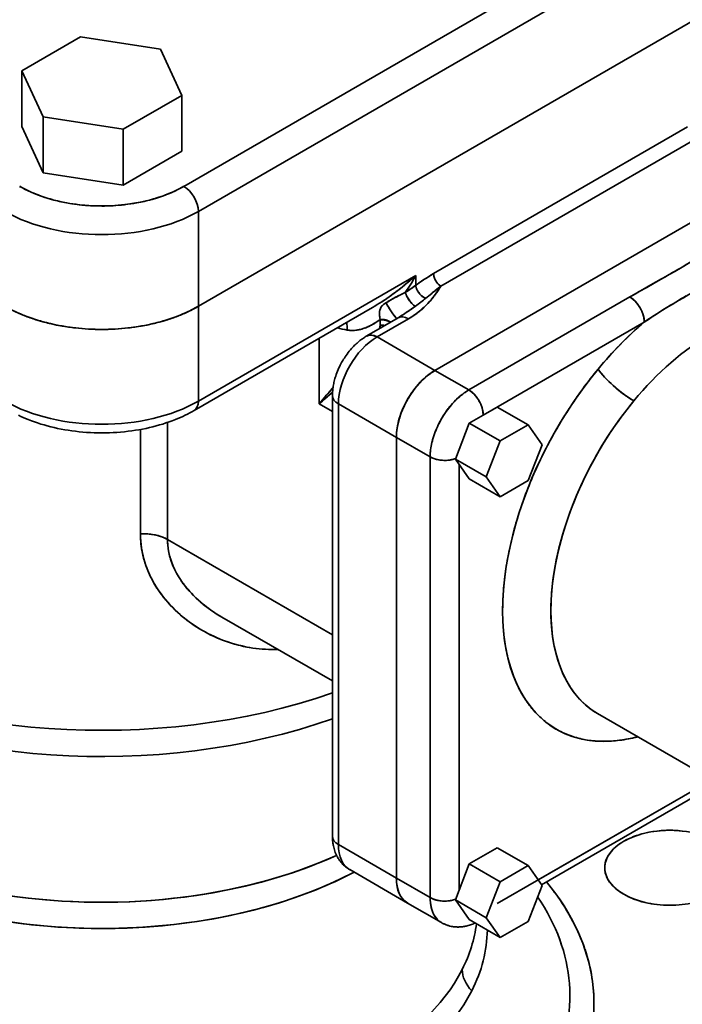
# Model space of a CAD drawing. Header units: inches. Extents: x 4039 to 5286, y 462 to 1855.
# Tile 22 of 26: x 5088 to 5185, y 1564 to 1708. Entities that reach past the tile are written whole.
import ezdxf

# ---------------------------------------------------------------- set-up
doc = ezdxf.new("R2010")
doc.units = ezdxf.units.IN
doc.header["$MEASUREMENT"] = 0

msp = doc.modelspace()

# ---------------------------------------------------------------- linework, layer by layer
at = {"color": 7, "lineweight": 35}
for p, q in [((5112.33, 1683.46), (5218.4, 1744.7)), ((5112.33, 1683.46), (5218.4, 1744.7)), ((5114.46, 1679.79), (5220.52, 1741.03)), ((5220.52, 1741.03), (5114.46, 1679.79)), ((5114.46, 1665.91), (5220.52, 1727.15)), ((5220.52, 1727.15), (5114.46, 1665.91)), ((5220.52, 1727.15), (5114.46, 1665.91)), ((5114.46, 1665.91), (5220.52, 1727.15)), ((5148.9, 1670.69), (5186.08, 1692.16)), ((5148.9, 1670.69), (5186.08, 1692.16)), ((5208.5, 1690.81), (5149.1, 1656.52)), ((5149.1, 1656.52), (5208.5, 1690.81)), ((5208.5, 1690.81), (5149.1, 1656.52)), ((5208.5, 1690.81), (5149.1, 1656.52)), ((5187.14, 1690.32), (5149.96, 1668.85)), ((5187.14, 1690.32), (5149.96, 1668.85)), ((5114.46, 1652.03), (5146.28, 1670.4)), ((5146.28, 1670.4), (5114.46, 1652.03)), ((5154.05, 1653.66), (5177.63, 1667.27)), ((5154.05, 1653.66), (5177.63, 1667.27)), ((5139.96, 1665.74), (5113.83, 1650.66)), ((5179.75, 1663.6), (5156.17, 1649.99)), ((5156.17, 1649.99), (5179.75, 1663.6)), ((5134.08, 1652.85), (5134.08, 1588.34)), ((5134.96, 1587.12), (5134.96, 1651.62)), ((5134.96, 1587.12), (5134.96, 1651.62)), ((5143.45, 1646.72), (5143.45, 1582.22)), ((5143.45, 1646.72), (5143.45, 1582.22)), ((5143.45, 1646.72), (5143.45, 1582.22)), ((5143.45, 1646.72), (5143.45, 1582.22)), ((5148.4, 1643.86), (5148.4, 1579.36)), ((5148.4, 1579.36), (5148.4, 1643.86)), ((5152.64, 1642.77), (5152.64, 1580.45)), ((5152.64, 1642.77), (5152.64, 1580.45)), ((5134.08, 1617.84), (5109.94, 1631.77)), ((5134.08, 1617.84), (5109.94, 1631.77)), ((5213.53, 1610.43), (5158.22, 1578.5)), ((5172.91, 1606.3), (5233.57, 1571.28)), ((5164.21, 1581.96), (5189.64, 1596.64)), ((5190.52, 1596.13), (5164.72, 1581.24))]:
    msp.add_line(p, q, dxfattribs=at)
at = {"color": 7, "lineweight": 35, "ltscale": 0.247485}
for p, q in [((5097.18, 1705.33), (5088.6, 1700.38)), ((5088.6, 1700.38), (5097.18, 1705.33)), ((5103.45, 1691.81), (5112.02, 1696.76)), ((5112.02, 1696.76), (5103.45, 1691.81))]:
    msp.add_line(p, q, dxfattribs=at)
at = {"color": 7, "lineweight": 35, "ltscale": 0.296265}
for p, q in [((5108.89, 1703.52), (5097.18, 1705.33)), ((5097.18, 1705.33), (5108.89, 1703.52)), ((5091.74, 1693.62), (5103.45, 1691.81)), ((5103.45, 1691.81), (5091.74, 1693.62)), ((5091.74, 1685.45), (5103.45, 1683.64)), ((5091.74, 1685.45), (5103.45, 1683.64))]:
    msp.add_line(p, q, dxfattribs=at)
at = {"color": 7, "lineweight": 35, "ltscale": 0.186353}
for p, q in [((5112.02, 1696.76), (5108.89, 1703.52)), ((5108.89, 1703.52), (5112.02, 1696.76)), ((5088.6, 1692.22), (5091.74, 1685.45)), ((5088.6, 1692.22), (5091.74, 1685.45))]:
    msp.add_line(p, q, dxfattribs=at)
at = {"color": 7, "lineweight": 35, "ltscale": 0.186355}
for p, q in [((5088.6, 1700.38), (5091.74, 1693.62)), ((5091.74, 1693.62), (5088.6, 1700.38))]:
    msp.add_line(p, q, dxfattribs=at)
at = {"color": 7, "lineweight": 35, "ltscale": 0.204126}
for p, q in [((5088.6, 1692.22), (5088.6, 1700.38)), ((5088.6, 1700.38), (5088.6, 1692.22))]:
    msp.add_line(p, q, dxfattribs=at)
at = {"color": 7, "lineweight": 35, "ltscale": 0.204123}
for p, q in [((5112.02, 1688.59), (5112.02, 1696.76)), ((5112.02, 1696.76), (5112.02, 1688.59))]:
    msp.add_line(p, q, dxfattribs=at)
at = {"color": 7, "lineweight": 35, "ltscale": 0.204124}
for p, q in [((5091.74, 1685.45), (5091.74, 1693.62)), ((5091.74, 1693.62), (5091.74, 1685.45)), ((5103.45, 1683.64), (5103.45, 1691.81)), ((5103.45, 1691.81), (5103.45, 1683.64))]:
    msp.add_line(p, q, dxfattribs=at)
at = {"color": 7, "lineweight": 35, "ltscale": 0.247486}
msp.add_line((5103.45, 1683.64), (5112.02, 1688.59), dxfattribs=at)
msp.add_line((5103.45, 1683.64), (5112.02, 1688.59), dxfattribs=at)
at = {"color": 7, "lineweight": 35, "ltscale": 0.347011}
for p, q in [((5114.46, 1679.79), (5114.46, 1665.91)), ((5114.46, 1665.91), (5114.46, 1679.79)), ((5114.46, 1665.91), (5114.46, 1652.03)), ((5114.46, 1652.03), (5114.46, 1665.91))]:
    msp.add_line(p, q, dxfattribs=at)
at = {"color": 7, "lineweight": 35, "ltscale": 0.043808}
msp.add_line((5185.31, 1671.66), (5186.82, 1672.55), dxfattribs=at)
at = {"color": 7, "lineweight": 35, "ltscale": 0.035477}
for p, q in [((5146.28, 1668.98), (5146.28, 1670.4)), ((5146.28, 1670.4), (5146.28, 1668.98))]:
    msp.add_line(p, q, dxfattribs=at)
at = {"color": 7, "lineweight": 35, "ltscale": 0.0445}
msp.add_line((5179.18, 1668.16), (5180.73, 1669.04), dxfattribs=at)
at = {"color": 7, "lineweight": 35, "ltscale": 0.044218}
msp.add_line((5180.73, 1669.04), (5182.27, 1669.91), dxfattribs=at)
at = {"color": 7, "lineweight": 35, "ltscale": 0.010742}
msp.add_line((5142.3, 1666.64), (5142.67, 1666.86), dxfattribs=at)
at = {"color": 7, "lineweight": 35, "ltscale": 0.010806}
msp.add_line((5144.2, 1664.52), (5143.84, 1664.28), dxfattribs=at)
at = {"color": 7, "lineweight": 35, "ltscale": 0.011335}
msp.add_line((5144.31, 1664.59), (5143.93, 1664.35), dxfattribs=at)
at = {"color": 7, "lineweight": 35, "ltscale": 0.132846}
for p, q in [((5139.12, 1661.57), (5143.72, 1664.22)), ((5145.22, 1664.08), (5140.62, 1661.42)), ((5145.22, 1664.08), (5140.62, 1661.42))]:
    msp.add_line(p, q, dxfattribs=at)
at = {"color": 7, "lineweight": 35, "ltscale": 0.001854}
for p, q in [((5141.06, 1663.98), (5141.06, 1663.91)), ((5141.06, 1663.91), (5141.06, 1663.98))]:
    msp.add_line(p, q, dxfattribs=at)
at = {"color": 7, "lineweight": 35, "ltscale": 0.01953}
msp.add_line((5141.06, 1663.13), (5141.06, 1663.91), dxfattribs=at)
msp.add_line((5141.06, 1663.13), (5141.06, 1663.91), dxfattribs=at)
at = {"color": 7, "lineweight": 35, "ltscale": 0.003023}
msp.add_line((5143.93, 1664.35), (5143.83, 1664.28), dxfattribs=at)
at = {"color": 7, "lineweight": 35, "ltscale": 0.239995}
for p, q in [((5132.13, 1651.62), (5132.13, 1661.22)), ((5132.13, 1661.22), (5132.13, 1651.62))]:
    msp.add_line(p, q, dxfattribs=at)
at = {"color": 7, "lineweight": 35, "ltscale": 0.24495}
msp.add_line((5140.62, 1661.42), (5149.1, 1656.52), dxfattribs=at)
msp.add_line((5140.62, 1661.42), (5149.1, 1656.52), dxfattribs=at)
at = {"color": 7, "lineweight": 35, "ltscale": 0.142887}
for p, q in [((5154.05, 1653.66), (5149.1, 1656.52)), ((5149.1, 1656.52), (5154.05, 1653.66))]:
    msp.add_line(p, q, dxfattribs=at)
at = {"color": 7, "lineweight": 35, "ltscale": 0.011251}
msp.add_line((5134.1, 1653.32), (5133.75, 1653.03), dxfattribs=at)
at = {"color": 7, "lineweight": 35, "ltscale": 0.056283}
msp.add_line((5132.13, 1651.62), (5134.08, 1650.5), dxfattribs=at)
msp.add_line((5132.13, 1651.62), (5134.08, 1650.5), dxfattribs=at)
at = {"color": 7, "lineweight": 35, "ltscale": 0.244951}
for p, q in [((5134.96, 1651.62), (5143.45, 1646.72)), ((5134.96, 1651.62), (5143.45, 1646.72)), ((5143.45, 1582.22), (5134.96, 1587.12)), ((5143.45, 1582.22), (5134.96, 1587.12)), ((5136.62, 1583.46), (5145.1, 1578.56))]:
    msp.add_line(p, q, dxfattribs=at)
at = {"color": 7, "lineweight": 35, "ltscale": 0.117849}
for p, q in [((5158.22, 1651.17), (5154.13, 1648.81)), ((5158.22, 1651.17), (5154.13, 1648.81)), ((5158.22, 1586.66), (5154.13, 1584.31)), ((5158.22, 1586.66), (5154.13, 1584.31))]:
    msp.add_line(p, q, dxfattribs=at)
at = {"color": 7, "lineweight": 35, "ltscale": 0.13064}
for p, q in [((5158.22, 1651.17), (5162.74, 1648.55)), ((5162.74, 1648.55), (5158.22, 1651.17)), ((5156.62, 1640.94), (5152.09, 1643.55)), ((5152.09, 1643.55), (5156.62, 1640.94)), ((5158.22, 1586.66), (5162.74, 1584.05)), ((5162.74, 1584.05), (5158.22, 1586.66)), ((5156.62, 1576.43), (5152.09, 1579.05)), ((5152.09, 1579.05), (5156.62, 1576.43))]:
    msp.add_line(p, q, dxfattribs=at)
at = {"color": 7, "lineweight": 35, "ltscale": 0.428426}
for p, q in [((5109.94, 1631.77), (5109.94, 1648.91)), ((5109.94, 1648.91), (5109.94, 1631.77))]:
    msp.add_line(p, q, dxfattribs=at)
at = {"color": 7, "lineweight": 35, "ltscale": 0.141079}
for p, q in [((5154.13, 1648.81), (5152.09, 1643.55)), ((5154.13, 1648.81), (5152.09, 1643.55)), ((5154.13, 1584.31), (5152.09, 1579.05)), ((5154.13, 1584.31), (5152.09, 1579.05))]:
    msp.add_line(p, q, dxfattribs=at)
at = {"color": 7, "lineweight": 35, "ltscale": 0.130637}
for p, q in [((5154.13, 1648.81), (5158.66, 1646.2)), ((5158.66, 1646.2), (5154.13, 1648.81)), ((5154.13, 1640.64), (5158.66, 1638.03)), ((5158.66, 1638.03), (5154.13, 1640.64)), ((5154.13, 1584.31), (5158.66, 1581.69)), ((5158.66, 1581.69), (5154.13, 1584.31)), ((5154.13, 1576.14), (5158.66, 1573.53)), ((5158.66, 1573.53), (5154.13, 1576.14))]:
    msp.add_line(p, q, dxfattribs=at)
at = {"color": 7, "lineweight": 35, "ltscale": 0.381923}
msp.add_line((5105.97, 1632.61), (5105.97, 1647.88), dxfattribs=at)
msp.add_line((5105.97, 1632.61), (5105.97, 1647.88), dxfattribs=at)
at = {"color": 7, "lineweight": 35, "ltscale": 0.117852}
for p, q in [((5162.74, 1648.55), (5158.66, 1646.2)), ((5158.66, 1646.2), (5162.74, 1648.55)), ((5158.66, 1638.03), (5162.74, 1640.39)), ((5162.74, 1640.39), (5158.66, 1638.03)), ((5162.74, 1584.05), (5158.66, 1581.69)), ((5158.66, 1581.69), (5162.74, 1584.05)), ((5158.66, 1573.53), (5162.74, 1575.89)), ((5162.74, 1575.89), (5158.66, 1573.53))]:
    msp.add_line(p, q, dxfattribs=at)
at = {"color": 7, "lineweight": 35, "ltscale": 0.088741}
for p, q in [((5164.78, 1645.65), (5162.74, 1648.55)), ((5162.74, 1648.55), (5164.78, 1645.65)), ((5164.78, 1581.15), (5162.74, 1584.05)), ((5162.74, 1584.05), (5164.78, 1581.15))]:
    msp.add_line(p, q, dxfattribs=at)
at = {"color": 7, "lineweight": 35, "ltscale": 0.142886}
for p, q in [((5148.4, 1643.86), (5143.45, 1646.72)), ((5143.45, 1646.72), (5148.4, 1643.86)), ((5148.4, 1579.36), (5143.45, 1582.22)), ((5143.45, 1582.22), (5148.4, 1579.36)), ((5145.1, 1578.56), (5150.05, 1575.7))]:
    msp.add_line(p, q, dxfattribs=at)
at = {"color": 7, "lineweight": 35, "ltscale": 0.141078}
for p, q in [((5158.66, 1646.2), (5156.62, 1640.94)), ((5156.62, 1640.94), (5158.66, 1646.2)), ((5162.74, 1640.39), (5164.78, 1645.65)), ((5164.78, 1645.65), (5162.74, 1640.39)), ((5158.66, 1581.69), (5156.62, 1576.43)), ((5156.62, 1576.43), (5158.66, 1581.69)), ((5162.74, 1575.89), (5164.78, 1581.15)), ((5164.78, 1581.15), (5162.74, 1575.89))]:
    msp.add_line(p, q, dxfattribs=at)
at = {"color": 7, "lineweight": 35, "ltscale": 0.08874}
for p, q in [((5152.09, 1643.55), (5154.13, 1640.64)), ((5152.09, 1643.55), (5154.13, 1640.64)), ((5152.09, 1579.05), (5154.13, 1576.14)), ((5152.09, 1579.05), (5154.13, 1576.14))]:
    msp.add_line(p, q, dxfattribs=at)
at = {"color": 7, "lineweight": 35, "ltscale": 0.088738}
for p, q in [((5156.62, 1640.94), (5158.66, 1638.03)), ((5158.66, 1638.03), (5156.62, 1640.94)), ((5156.62, 1576.43), (5158.66, 1573.53)), ((5158.66, 1573.53), (5156.62, 1576.43))]:
    msp.add_line(p, q, dxfattribs=at)
at = {"color": 7, "lineweight": 35, "ltscale": 0.000353}
msp.add_line((5117.89, 1620.42), (5117.87, 1620.43), dxfattribs=at)
at = {"color": 7, "lineweight": 35, "ltscale": 0.467539}
msp.add_line((5134.08, 1611.07), (5117.89, 1620.42), dxfattribs=at)
at = {"color": 7, "lineweight": 35}
for points in [[(5189.88, 1674.34), (5189.06, 1673.87), (5188.51, 1673.55), (5187.43, 1672.91), (5186, 1672.07), (5185.28, 1671.65), (5184.2, 1671.02), (5183.39, 1670.55), (5182.57, 1670.08), (5181.2, 1669.3), (5180.11, 1668.68), (5179, 1668.06), (5178.45, 1667.75), (5177.63, 1667.27)], [(5146.28, 1670.4), (5145.85, 1670.03), (5145.42, 1669.66), (5144.99, 1669.29), (5144.55, 1668.94), (5144.11, 1668.58), (5143.66, 1668.23), (5143.43, 1668.06), (5143.2, 1667.88), (5142.97, 1667.72), (5142.74, 1667.55), (5142.4, 1667.3), (5142.04, 1667.06), (5141.69, 1666.82), (5141.33, 1666.58), (5140.99, 1666.36), (5140.65, 1666.15), (5140.31, 1665.94), (5139.96, 1665.74)], [(5139.96, 1665.74), (5140.3, 1665.94), (5140.64, 1666.15), (5140.98, 1666.36), (5141.31, 1666.57), (5141.53, 1666.71), (5141.75, 1666.86), (5142.18, 1667.15), (5142.61, 1667.45), (5143.03, 1667.76), (5143.45, 1668.08), (5143.87, 1668.39), (5144.28, 1668.72), (5144.69, 1669.05), (5145.1, 1669.38), (5145.49, 1669.72), (5145.89, 1670.06), (5146.28, 1670.4)], [(5146.28, 1668.98), (5146.53, 1669.16), (5146.79, 1669.34), (5147.14, 1669.58), (5147.49, 1669.81), (5147.84, 1670.04), (5148.19, 1670.26), (5148.54, 1670.48), (5148.9, 1670.69)], [(5148.9, 1670.69), (5148.9, 1670.59), (5148.91, 1670.48), (5148.93, 1670.38), (5148.95, 1670.27), (5148.98, 1670.17), (5149, 1670.1), (5149.03, 1670.04), (5149.05, 1669.97), (5149.08, 1669.9), (5149.14, 1669.78), (5149.21, 1669.65), (5149.24, 1669.59), (5149.28, 1669.53), (5149.32, 1669.47), (5149.36, 1669.41), (5149.42, 1669.33), (5149.48, 1669.26), (5149.54, 1669.19), (5149.62, 1669.11), (5149.7, 1669.04), (5149.79, 1668.97), (5149.87, 1668.91), (5149.96, 1668.85)], [(5179.75, 1663.6), (5180.35, 1664), (5180.96, 1664.4), (5181.57, 1664.8), (5182.18, 1665.18), (5182.73, 1665.52), (5183.27, 1665.86), (5183.82, 1666.19), (5184.23, 1666.44), (5184.64, 1666.69), (5185.47, 1667.17), (5186.29, 1667.65), (5186.7, 1667.88), (5187.11, 1668.11), (5187.73, 1668.46), (5188.35, 1668.8), (5188.96, 1669.13), (5189.58, 1669.46), (5190.18, 1669.77), (5190.79, 1670.07), (5191.39, 1670.38), (5192, 1670.67)], [(5146.28, 1668.98), (5146.03, 1668.81), (5145.79, 1668.63), (5145.45, 1668.4), (5145.22, 1668.25), (5144.75, 1667.94)], [(5144.75, 1667.94), (5145.2, 1668.24), (5145.43, 1668.39), (5145.77, 1668.62), (5146.02, 1668.8), (5146.28, 1668.98)], [(5145.22, 1664.08), (5145.47, 1664.23), (5145.72, 1664.38), (5145.96, 1664.54), (5146.19, 1664.7), (5146.42, 1664.86), (5146.64, 1665.03), (5146.84, 1665.19), (5147.03, 1665.34), (5147.21, 1665.5), (5147.39, 1665.66), (5147.51, 1665.77), (5147.62, 1665.88), (5147.84, 1666.1), (5148.06, 1666.32), (5148.27, 1666.55), (5148.47, 1666.77), (5148.66, 1667), (5148.84, 1667.23), (5148.99, 1667.43), (5149.14, 1667.62), (5149.28, 1667.81), (5149.38, 1667.96), (5149.48, 1668.11), (5149.68, 1668.4), (5149.82, 1668.63), (5149.96, 1668.85)], [(5147.77, 1667.09), (5147.73, 1667.1), (5147.68, 1667.12), (5147.64, 1667.13), (5147.59, 1667.15), (5147.5, 1667.2), (5147.41, 1667.25), (5147.32, 1667.31), (5147.24, 1667.36), (5147.17, 1667.42), (5147.1, 1667.48), (5147.05, 1667.53), (5147, 1667.58), (5146.9, 1667.68), (5146.82, 1667.79), (5146.73, 1667.9), (5146.65, 1668.02), (5146.58, 1668.13), (5146.51, 1668.26), (5146.45, 1668.38), (5146.4, 1668.5), (5146.37, 1668.57), (5146.35, 1668.63), (5146.33, 1668.69), (5146.32, 1668.75), (5146.3, 1668.81), (5146.29, 1668.87), (5146.28, 1668.92), (5146.28, 1668.98)], [(5147.77, 1667.09), (5147.7, 1667.11), (5147.62, 1667.14), (5147.55, 1667.17), (5147.48, 1667.21), (5147.43, 1667.24), (5147.38, 1667.27), (5147.29, 1667.33), (5147.19, 1667.4), (5147.09, 1667.49), (5146.99, 1667.59), (5146.9, 1667.69), (5146.81, 1667.79), (5146.73, 1667.91), (5146.65, 1668.02), (5146.58, 1668.14), (5146.51, 1668.26), (5146.45, 1668.38), (5146.4, 1668.51), (5146.35, 1668.63), (5146.34, 1668.69), (5146.32, 1668.75), (5146.3, 1668.82), (5146.29, 1668.9), (5146.28, 1668.98)], [(5149.96, 1668.85), (5149.56, 1668.54), (5149.14, 1668.21), (5148.7, 1667.85), (5148.4, 1667.61), (5147.77, 1667.09)], [(5149.96, 1668.85), (5149.57, 1668.55), (5149.18, 1668.24), (5148.71, 1667.86), (5148.4, 1667.61), (5147.77, 1667.09)], [(5141.93, 1666.42), (5142.1, 1666.53), (5142.28, 1666.63), (5142.64, 1666.84), (5142.99, 1667.04), (5143.35, 1667.23), (5143.71, 1667.42), (5144.07, 1667.61), (5144.42, 1667.78), (5144.75, 1667.94)], [(5144.75, 1667.94), (5144.79, 1667.84), (5144.82, 1667.73), (5144.87, 1667.63), (5144.9, 1667.55), (5144.94, 1667.47), (5145.02, 1667.31), (5145.11, 1667.15), (5145.2, 1666.99), (5145.3, 1666.84), (5145.41, 1666.69), (5145.46, 1666.61), (5145.52, 1666.54), (5145.58, 1666.47), (5145.64, 1666.4), (5145.72, 1666.31), (5145.8, 1666.23), (5145.88, 1666.16), (5145.96, 1666.09), (5146.04, 1666.03), (5146.08, 1666.01), (5146.12, 1665.98), (5146.15, 1665.97), (5146.18, 1665.95), (5146.21, 1665.94), (5146.24, 1665.93)], [(5144.75, 1667.94), (5144.78, 1667.87), (5144.8, 1667.79), (5144.83, 1667.72), (5144.86, 1667.64), (5144.89, 1667.57), (5144.93, 1667.49), (5145, 1667.33), (5145.09, 1667.18), (5145.18, 1667.02), (5145.28, 1666.87), (5145.38, 1666.73), (5145.48, 1666.59), (5145.59, 1666.45), (5145.65, 1666.39), (5145.71, 1666.33), (5145.76, 1666.27), (5145.82, 1666.21), (5145.89, 1666.14), (5145.97, 1666.08), (5146.04, 1666.03), (5146.11, 1665.99), (5146.15, 1665.97), (5146.18, 1665.95), (5146.21, 1665.94), (5146.24, 1665.93)], [(5141.93, 1666.42), (5141.81, 1666.34), (5141.69, 1666.26), (5141.58, 1666.17), (5141.52, 1666.13), (5141.47, 1666.08), (5141.4, 1666.02), (5141.34, 1665.96), (5141.28, 1665.89), (5141.23, 1665.82), (5141.18, 1665.74), (5141.14, 1665.67), (5141.1, 1665.58), (5141.06, 1665.5), (5141.04, 1665.41), (5141.01, 1665.31), (5141, 1665.26), (5140.99, 1665.2), (5140.99, 1665.13), (5140.98, 1665.06), (5140.97, 1664.93), (5140.98, 1664.78), (5140.98, 1664.62), (5141, 1664.47), (5141.01, 1664.35), (5141.03, 1664.23), (5141.06, 1663.98)], [(5141.37, 1665.99), (5141.45, 1666.07), (5141.53, 1666.14), (5141.62, 1666.21), (5141.69, 1666.26), (5141.76, 1666.31), (5141.84, 1666.37), (5141.93, 1666.42)], [(5143.51, 1664.1), (5143.48, 1664.12), (5143.46, 1664.15), (5143.42, 1664.18), (5143.37, 1664.25), (5143.3, 1664.34), (5143.22, 1664.45), (5143.12, 1664.57), (5142.93, 1664.83), (5142.74, 1665.11), (5142.55, 1665.4), (5142.36, 1665.69), (5142.19, 1665.96), (5142.11, 1666.09), (5142.04, 1666.21), (5141.98, 1666.32), (5141.93, 1666.42)], [(5143.51, 1664.1), (5143.48, 1664.12), (5143.43, 1664.18), (5143.37, 1664.25), (5143.3, 1664.33), (5143.22, 1664.44), (5143.13, 1664.56), (5142.94, 1664.82), (5142.75, 1665.09), (5142.56, 1665.38), (5142.38, 1665.66), (5142.2, 1665.94), (5142.12, 1666.08), (5142.04, 1666.22), (5141.98, 1666.32), (5141.93, 1666.42)], [(5146.24, 1665.93), (5145.59, 1665.47), (5145.23, 1665.22), (5144.95, 1665.03), (5144.67, 1664.84), (5144.25, 1664.56), (5143.83, 1664.28)], [(5177.63, 1667.27), (5177.74, 1667.21), (5177.85, 1667.13), (5177.95, 1667.06), (5178.06, 1666.98), (5178.12, 1666.92), (5178.19, 1666.86), (5178.26, 1666.8), (5178.32, 1666.74), (5178.45, 1666.6), (5178.58, 1666.47), (5178.7, 1666.32), (5178.81, 1666.18), (5178.92, 1666.02), (5179.02, 1665.87), (5179.12, 1665.71), (5179.21, 1665.54), (5179.3, 1665.37), (5179.38, 1665.2), (5179.45, 1665.02), (5179.52, 1664.84), (5179.58, 1664.66), (5179.6, 1664.57), (5179.63, 1664.48), (5179.66, 1664.37), (5179.68, 1664.25), (5179.7, 1664.13), (5179.72, 1663.99), (5179.74, 1663.86), (5179.75, 1663.73), (5179.75, 1663.6)], [(5140.97, 1664.8), (5140.97, 1664.95), (5140.98, 1665.02), (5140.98, 1665.09), (5140.99, 1665.19), (5141.01, 1665.28), (5141.03, 1665.37), (5141.05, 1665.45)], [(5136.25, 1662.43), (5136.34, 1662.42), (5136.43, 1662.41), (5136.52, 1662.4), (5136.61, 1662.39), (5136.79, 1662.38), (5136.97, 1662.37), (5137.15, 1662.37), (5137.33, 1662.38), (5137.49, 1662.4), (5137.65, 1662.42), (5137.81, 1662.45), (5137.96, 1662.48), (5138.07, 1662.5), (5138.17, 1662.52), (5138.37, 1662.58), (5138.57, 1662.64), (5138.77, 1662.7), (5138.96, 1662.78), (5139.15, 1662.85), (5139.34, 1662.94), (5139.45, 1662.99), (5139.56, 1663.04), (5139.68, 1663.1), (5139.79, 1663.17), (5140.02, 1663.29), (5140.24, 1663.42), (5140.45, 1663.56), (5140.66, 1663.69), (5140.86, 1663.84), (5141.06, 1663.98)], [(5142.59, 1663.57), (5142.55, 1663.6), (5142.52, 1663.63), (5142.44, 1663.69), (5142.35, 1663.74), (5142.26, 1663.79), (5142.16, 1663.83), (5142.08, 1663.86), (5141.99, 1663.89), (5141.9, 1663.91), (5141.83, 1663.93), (5141.77, 1663.94), (5141.7, 1663.96), (5141.63, 1663.97), (5141.49, 1663.98), (5141.35, 1663.99), (5141.2, 1663.99), (5141.06, 1663.98)], [(5141.06, 1663.98), (5141.2, 1663.99), (5141.33, 1663.99), (5141.47, 1663.98), (5141.6, 1663.97), (5141.73, 1663.95), (5141.87, 1663.92), (5141.99, 1663.89), (5142.06, 1663.87), (5142.12, 1663.85), (5142.18, 1663.82), (5142.23, 1663.8), (5142.33, 1663.75), (5142.43, 1663.69), (5142.47, 1663.67), (5142.51, 1663.64), (5142.55, 1663.6), (5142.59, 1663.57)], [(5141.06, 1663.91), (5141.19, 1663.92), (5141.32, 1663.93), (5141.46, 1663.92), (5141.59, 1663.91), (5141.72, 1663.9), (5141.85, 1663.87), (5141.97, 1663.85), (5142.03, 1663.83), (5142.1, 1663.81), (5142.15, 1663.79), (5142.21, 1663.77), (5142.31, 1663.72), (5142.4, 1663.67), (5142.45, 1663.64), (5142.49, 1663.62), (5142.53, 1663.59), (5142.57, 1663.56)], [(5134.08, 1652.85), (5134.08, 1652.94), (5134.09, 1653.1), (5134.09, 1653.26), (5134.1, 1653.42), (5134.12, 1653.58), (5134.13, 1653.74), (5134.15, 1653.91), (5134.18, 1654.07), (5134.2, 1654.24), (5134.23, 1654.41), (5134.27, 1654.59), (5134.31, 1654.77), (5134.35, 1654.95), (5134.4, 1655.13), (5134.45, 1655.32), (5134.5, 1655.5), (5134.56, 1655.68), (5134.64, 1655.93), (5134.73, 1656.18), (5134.83, 1656.42), (5134.93, 1656.67), (5135.04, 1656.9), (5135.15, 1657.13), (5135.24, 1657.31), (5135.33, 1657.48), (5135.42, 1657.66), (5135.52, 1657.83), (5135.62, 1658), (5135.73, 1658.17), (5135.83, 1658.34), (5135.94, 1658.5), (5136.09, 1658.71), (5136.23, 1658.92), (5136.39, 1659.13), (5136.56, 1659.34), (5136.73, 1659.54), (5136.9, 1659.74), (5137.03, 1659.88), (5137.16, 1660.02), (5137.29, 1660.15), (5137.43, 1660.28), (5137.56, 1660.41), (5137.7, 1660.53), (5137.84, 1660.65), (5137.97, 1660.77), (5138.1, 1660.88), (5138.24, 1660.98), (5138.37, 1661.08), (5138.5, 1661.17), (5138.63, 1661.26), (5138.77, 1661.35), (5138.9, 1661.44), (5139.04, 1661.52), (5139.12, 1661.57)], [(5149.1, 1656.52), (5148.96, 1656.43), (5148.81, 1656.34), (5148.66, 1656.24), (5148.55, 1656.17), (5148.44, 1656.09), (5148.23, 1655.94), (5148.01, 1655.77), (5147.8, 1655.6), (5147.6, 1655.41), (5147.39, 1655.23), (5147.19, 1655.03), (5147, 1654.83), (5146.8, 1654.63), (5146.7, 1654.51), (5146.6, 1654.39), (5146.39, 1654.15), (5146.19, 1653.91), (5146, 1653.66), (5145.82, 1653.4), (5145.63, 1653.14), (5145.46, 1652.88), (5145.29, 1652.61), (5145.13, 1652.34), (5144.97, 1652.05), (5144.81, 1651.77), (5144.67, 1651.48), (5144.53, 1651.19), (5144.4, 1650.9), (5144.28, 1650.6), (5144.16, 1650.3), (5144.1, 1650.15), (5144.05, 1650), (5144, 1649.85), (5143.95, 1649.7), (5143.87, 1649.43), (5143.79, 1649.16), (5143.72, 1648.88), (5143.66, 1648.61), (5143.6, 1648.33), (5143.56, 1648.06), (5143.52, 1647.79), (5143.5, 1647.65), (5143.49, 1647.52), (5143.47, 1647.32), (5143.46, 1647.12), (5143.45, 1646.92), (5143.45, 1646.72)], [(5172.99, 1656.71), (5173.1, 1656.55), (5173.22, 1656.38), (5173.36, 1656.21), (5173.51, 1656.02), (5173.67, 1655.84), (5173.77, 1655.72), (5173.88, 1655.6), (5174.1, 1655.35), (5174.34, 1655.11), (5174.59, 1654.86), (5174.73, 1654.73), (5174.88, 1654.59), (5175.03, 1654.45), (5175.18, 1654.32), (5175.49, 1654.05), (5175.8, 1653.78), (5176.11, 1653.53), (5176.43, 1653.28), (5176.75, 1653.04), (5177.07, 1652.81), (5177.37, 1652.61), (5177.66, 1652.41), (5177.95, 1652.23), (5178.09, 1652.15), (5178.22, 1652.07)], [(5148.4, 1643.86), (5148.4, 1644.03), (5148.4, 1644.21), (5148.41, 1644.38), (5148.42, 1644.51), (5148.43, 1644.64), (5148.46, 1644.9), (5148.5, 1645.17), (5148.54, 1645.43), (5148.6, 1645.69), (5148.65, 1645.96), (5148.72, 1646.22), (5148.76, 1646.37), (5148.8, 1646.52), (5148.84, 1646.67), (5148.89, 1646.82), (5148.99, 1647.11), (5149.09, 1647.41), (5149.21, 1647.7), (5149.33, 1647.99), (5149.46, 1648.28), (5149.59, 1648.57), (5149.74, 1648.87), (5149.89, 1649.15), (5150.05, 1649.44), (5150.22, 1649.72), (5150.39, 1650), (5150.57, 1650.27), (5150.76, 1650.54), (5150.95, 1650.8), (5151.05, 1650.93), (5151.15, 1651.06), (5151.25, 1651.18), (5151.35, 1651.31), (5151.51, 1651.49), (5151.67, 1651.68), (5151.83, 1651.85), (5152, 1652.03), (5152.18, 1652.21), (5152.37, 1652.4), (5152.57, 1652.57), (5152.76, 1652.75), (5152.96, 1652.91), (5153.17, 1653.07), (5153.28, 1653.15), (5153.39, 1653.23), (5153.5, 1653.31), (5153.6, 1653.38), (5153.75, 1653.48), (5153.9, 1653.57), (5154.05, 1653.66)], [(5148.4, 1643.86), (5148.4, 1644.04), (5148.4, 1644.21), (5148.41, 1644.38), (5148.42, 1644.52), (5148.44, 1644.65), (5148.46, 1644.92), (5148.5, 1645.18), (5148.55, 1645.45), (5148.6, 1645.72), (5148.66, 1645.99), (5148.73, 1646.26), (5148.8, 1646.53), (5148.89, 1646.8), (5148.93, 1646.95), (5148.98, 1647.1), (5149.09, 1647.4), (5149.2, 1647.69), (5149.32, 1647.98), (5149.45, 1648.27), (5149.59, 1648.56), (5149.73, 1648.84), (5149.88, 1649.12), (5150.03, 1649.4), (5150.2, 1649.68), (5150.37, 1649.95), (5150.54, 1650.22), (5150.72, 1650.49), (5150.91, 1650.75), (5151.11, 1651), (5151.31, 1651.25), (5151.41, 1651.38), (5151.51, 1651.5), (5151.62, 1651.62), (5151.72, 1651.74), (5151.92, 1651.95), (5152.12, 1652.15), (5152.32, 1652.35), (5152.53, 1652.54), (5152.74, 1652.72), (5152.95, 1652.9), (5153.16, 1653.07), (5153.27, 1653.15), (5153.38, 1653.23), (5153.55, 1653.34), (5153.72, 1653.46), (5153.88, 1653.56), (5154.05, 1653.66)], [(5154.05, 1653.66), (5154.16, 1653.6), (5154.27, 1653.52), (5154.38, 1653.45), (5154.48, 1653.37), (5154.55, 1653.31), (5154.62, 1653.25), (5154.68, 1653.19), (5154.75, 1653.13), (5154.88, 1652.99), (5155, 1652.86), (5155.12, 1652.71), (5155.23, 1652.57), (5155.34, 1652.41), (5155.45, 1652.25), (5155.54, 1652.09), (5155.64, 1651.93), (5155.73, 1651.76), (5155.81, 1651.58), (5155.88, 1651.41), (5155.95, 1651.23), (5156, 1651.05), (5156.03, 1650.96), (5156.05, 1650.87), (5156.08, 1650.75), (5156.11, 1650.63), (5156.13, 1650.51), (5156.15, 1650.38), (5156.16, 1650.25), (5156.17, 1650.12), (5156.17, 1649.99)], [(5088.1, 1649.96), (5088.45, 1649.8), (5088.8, 1649.64), (5089.16, 1649.49), (5089.53, 1649.33), (5089.77, 1649.24), (5090.01, 1649.15), (5090.46, 1648.99), (5090.92, 1648.83), (5091.38, 1648.68), (5091.86, 1648.54), (5092.34, 1648.4), (5092.83, 1648.28), (5093.33, 1648.16), (5093.84, 1648.04), (5094.35, 1647.94), (5094.88, 1647.84), (5095.4, 1647.76), (5095.93, 1647.68), (5096.47, 1647.61), (5097.01, 1647.55), (5097.56, 1647.5), (5098.1, 1647.45), (5098.65, 1647.42), (5099.21, 1647.4), (5099.76, 1647.38), (5100.31, 1647.38), (5100.87, 1647.38), (5101.42, 1647.4), (5101.97, 1647.42), (5102.52, 1647.45), (5103.07, 1647.5), (5103.62, 1647.55), (5104.16, 1647.61), (5104.69, 1647.68), (5105.23, 1647.76), (5105.75, 1647.84), (5106.27, 1647.94), (5106.79, 1648.04), (5107.29, 1648.16), (5107.79, 1648.28), (5108.29, 1648.4), (5108.77, 1648.54), (5109.24, 1648.68), (5109.71, 1648.83), (5110.17, 1648.99), (5110.62, 1649.15), (5110.85, 1649.24), (5111.09, 1649.33), (5111.46, 1649.49), (5111.82, 1649.64), (5112.18, 1649.8), (5112.53, 1649.96), (5112.87, 1650.13), (5113.2, 1650.3), (5113.52, 1650.48), (5113.83, 1650.66)], [(5152.12, 1643.63), (5151.99, 1643.58), (5151.85, 1643.54), (5151.71, 1643.5), (5151.57, 1643.47), (5151.47, 1643.45), (5151.38, 1643.43), (5151.28, 1643.41), (5151.18, 1643.4), (5150.98, 1643.38), (5150.79, 1643.36), (5150.59, 1643.36), (5150.39, 1643.36), (5150.19, 1643.37), (5149.99, 1643.38), (5149.79, 1643.41), (5149.61, 1643.44), (5149.42, 1643.48), (5149.33, 1643.5), (5149.24, 1643.52), (5149.15, 1643.55), (5149.06, 1643.58), (5148.92, 1643.62), (5148.78, 1643.68), (5148.65, 1643.73), (5148.52, 1643.8), (5148.4, 1643.86)], [(5109.94, 1631.77), (5109.78, 1631.86), (5109.62, 1631.95), (5109.44, 1632.02), (5109.27, 1632.1), (5109.09, 1632.17), (5108.9, 1632.23), (5108.79, 1632.27), (5108.67, 1632.3), (5108.56, 1632.34), (5108.44, 1632.37), (5108.21, 1632.42), (5107.97, 1632.47), (5107.73, 1632.52), (5107.48, 1632.55), (5107.24, 1632.58), (5106.99, 1632.6), (5106.74, 1632.61), (5106.49, 1632.62), (5106.24, 1632.62), (5105.99, 1632.61), (5105.97, 1632.61)], [(5105.97, 1632.61), (5105.97, 1632.42), (5105.98, 1632.22), (5105.99, 1632.02), (5105.99, 1631.83), (5106.02, 1631.48), (5106.05, 1631.13), (5106.1, 1630.78), (5106.15, 1630.43), (5106.21, 1630.09), (5106.27, 1629.74), (5106.35, 1629.4), (5106.44, 1629.06), (5106.53, 1628.73), (5106.59, 1628.54), (5106.64, 1628.35), (5106.71, 1628.16), (5106.77, 1627.98), (5106.9, 1627.61), (5107.05, 1627.24), (5107.2, 1626.88), (5107.37, 1626.52), (5107.54, 1626.17), (5107.73, 1625.81), (5107.9, 1625.5), (5108.08, 1625.18), (5108.27, 1624.87), (5108.47, 1624.56), (5108.67, 1624.26), (5108.88, 1623.96), (5109.06, 1623.73), (5109.23, 1623.49), (5109.41, 1623.26), (5109.55, 1623.09), (5109.69, 1622.92), (5109.98, 1622.59), (5110.26, 1622.28), (5110.55, 1621.97), (5110.84, 1621.67), (5111.15, 1621.37), (5111.46, 1621.08), (5111.77, 1620.8), (5112.09, 1620.52), (5112.42, 1620.26), (5112.76, 1619.99), (5113.09, 1619.74), (5113.47, 1619.47), (5113.86, 1619.21), (5114.25, 1618.95), (5114.64, 1618.71), (5115.04, 1618.47), (5115.45, 1618.24), (5115.86, 1618.02), (5116.28, 1617.81), (5116.7, 1617.61), (5117.12, 1617.42), (5117.55, 1617.24), (5117.99, 1617.06), (5118.42, 1616.9), (5118.87, 1616.75), (5119.31, 1616.6), (5119.76, 1616.47), (5120.2, 1616.35), (5120.64, 1616.24), (5121.08, 1616.14), (5121.53, 1616.04), (5121.98, 1615.96), (5122.43, 1615.89), (5122.88, 1615.83), (5123.34, 1615.78), (5123.79, 1615.74), (5124.25, 1615.71), (5124.71, 1615.69), (5124.94, 1615.68), (5125.17, 1615.68), (5125.47, 1615.67), (5125.78, 1615.68), (5126.09, 1615.69)], [(5117.89, 1620.42), (5117.55, 1620.62), (5117.22, 1620.82), (5116.89, 1621.03), (5116.57, 1621.25), (5116.25, 1621.47), (5115.94, 1621.69), (5115.63, 1621.93), (5115.33, 1622.16), (5115.03, 1622.4), (5114.74, 1622.65), (5114.46, 1622.9), (5114.18, 1623.16), (5114.05, 1623.29), (5113.91, 1623.42), (5113.78, 1623.55), (5113.65, 1623.68), (5113.43, 1623.91), (5113.21, 1624.15), (5113, 1624.39), (5112.79, 1624.63), (5112.59, 1624.88), (5112.4, 1625.13), (5112.21, 1625.38), (5112.01, 1625.65), (5111.92, 1625.79), (5111.83, 1625.93), (5111.74, 1626.07), (5111.65, 1626.2), (5111.52, 1626.42), (5111.4, 1626.63), (5111.27, 1626.84), (5111.16, 1627.06), (5111.03, 1627.32), (5110.91, 1627.57), (5110.79, 1627.83), (5110.68, 1628.09), (5110.58, 1628.36), (5110.48, 1628.62), (5110.39, 1628.89), (5110.31, 1629.16), (5110.25, 1629.4), (5110.19, 1629.65), (5110.14, 1629.89), (5110.09, 1630.14), (5110.05, 1630.39), (5110.01, 1630.63), (5109.99, 1630.88), (5109.97, 1631.13), (5109.96, 1631.29), (5109.95, 1631.45), (5109.94, 1631.62), (5109.94, 1631.77)], [(5134.08, 1588.34), (5134.09, 1588.12), (5134.1, 1587.9), (5134.11, 1587.68), (5134.14, 1587.46), (5134.15, 1587.33), (5134.17, 1587.19), (5134.2, 1587.06), (5134.22, 1586.93), (5134.27, 1586.73), (5134.32, 1586.54), (5134.37, 1586.34), (5134.44, 1586.15), (5134.51, 1585.97), (5134.58, 1585.78), (5134.66, 1585.6), (5134.75, 1585.43), (5134.82, 1585.31), (5134.88, 1585.19), (5134.94, 1585.09), (5135, 1585), (5135.06, 1584.9), (5135.13, 1584.81), (5135.2, 1584.72), (5135.27, 1584.63), (5135.34, 1584.54), (5135.41, 1584.45), (5135.52, 1584.34), (5135.62, 1584.23), (5135.73, 1584.12), (5135.85, 1584.01), (5136, 1583.89), (5136.15, 1583.77), (5136.3, 1583.66), (5136.46, 1583.55), (5136.62, 1583.46)], [(5143.45, 1582.22), (5143.45, 1581.99), (5143.46, 1581.77), (5143.48, 1581.55), (5143.5, 1581.33), (5143.52, 1581.22), (5143.54, 1581.11), (5143.56, 1581.01), (5143.58, 1580.9), (5143.62, 1580.72), (5143.66, 1580.55), (5143.72, 1580.38), (5143.78, 1580.21), (5143.84, 1580.05), (5143.91, 1579.89), (5143.99, 1579.74), (5144.03, 1579.66), (5144.07, 1579.59), (5144.16, 1579.46), (5144.24, 1579.34), (5144.33, 1579.22), (5144.43, 1579.11), (5144.53, 1579), (5144.64, 1578.9), (5144.75, 1578.8), (5144.86, 1578.71), (5144.98, 1578.63), (5145.1, 1578.56)], [(5150.05, 1575.7), (5149.94, 1575.77), (5149.83, 1575.84), (5149.73, 1575.92), (5149.63, 1576), (5149.53, 1576.09), (5149.44, 1576.19), (5149.35, 1576.29), (5149.29, 1576.35), (5149.25, 1576.41), (5149.2, 1576.47), (5149.15, 1576.54), (5149.06, 1576.67), (5148.98, 1576.81), (5148.9, 1576.96), (5148.83, 1577.11), (5148.79, 1577.19), (5148.76, 1577.27), (5148.73, 1577.36), (5148.69, 1577.44), (5148.64, 1577.62), (5148.58, 1577.8), (5148.54, 1577.98), (5148.5, 1578.17), (5148.47, 1578.35), (5148.45, 1578.52), (5148.43, 1578.7), (5148.41, 1578.88), (5148.41, 1579), (5148.4, 1579.12), (5148.4, 1579.24), (5148.4, 1579.36)], [(5148.4, 1579.36), (5148.53, 1579.29), (5148.67, 1579.22), (5148.81, 1579.16), (5148.96, 1579.11), (5149.11, 1579.06), (5149.26, 1579.01), (5149.42, 1578.97), (5149.52, 1578.95), (5149.61, 1578.93), (5149.8, 1578.9), (5149.99, 1578.88), (5150.19, 1578.86), (5150.38, 1578.86), (5150.58, 1578.85), (5150.78, 1578.86), (5150.98, 1578.87), (5151.08, 1578.88), (5151.18, 1578.9), (5151.27, 1578.91), (5151.37, 1578.93), (5151.53, 1578.95), (5151.68, 1578.99), (5151.83, 1579.03), (5151.98, 1579.07), (5152.12, 1579.12)], [(5150.05, 1575.7), (5149.94, 1575.77), (5149.82, 1575.85), (5149.71, 1575.93), (5149.61, 1576.02), (5149.5, 1576.12), (5149.41, 1576.22), (5149.31, 1576.33), (5149.22, 1576.44), (5149.16, 1576.53), (5149.1, 1576.62), (5149.04, 1576.71), (5148.99, 1576.78), (5148.95, 1576.86), (5148.91, 1576.93), (5148.87, 1577.01), (5148.8, 1577.17), (5148.74, 1577.33), (5148.68, 1577.5), (5148.63, 1577.62), (5148.6, 1577.75), (5148.56, 1577.88), (5148.54, 1577.98), (5148.52, 1578.08), (5148.48, 1578.29), (5148.45, 1578.49), (5148.43, 1578.71), (5148.41, 1578.92), (5148.4, 1579.14), (5148.4, 1579.36)], [(5150.05, 1575.7), (5150.15, 1575.65), (5150.24, 1575.6), (5150.33, 1575.55), (5150.43, 1575.51), (5150.52, 1575.46), (5150.62, 1575.42), (5150.72, 1575.38), (5150.89, 1575.32), (5150.99, 1575.29), (5151.08, 1575.26), (5151.17, 1575.23), (5151.27, 1575.21), (5151.46, 1575.16), (5151.56, 1575.15), (5151.66, 1575.13), (5151.79, 1575.11), (5151.91, 1575.09), (5152.03, 1575.08), (5152.16, 1575.07), (5152.28, 1575.07), (5152.4, 1575.06), (5152.53, 1575.06), (5152.65, 1575.07), (5152.78, 1575.07), (5152.9, 1575.08), (5153.03, 1575.09), (5153.15, 1575.11), (5153.28, 1575.12), (5153.4, 1575.14), (5153.53, 1575.17), (5153.67, 1575.2), (5153.83, 1575.23), (5153.98, 1575.28), (5154.14, 1575.32), (5154.3, 1575.37), (5154.46, 1575.43), (5154.62, 1575.49), (5154.79, 1575.56), (5154.99, 1575.65)]]:
    msp.add_lwpolyline(points, dxfattribs=at)
for centre, radius, start, end in [((5097.35, 1699.28), 18.22, 240.1968, 248.5837), ((5103.28, 1699.27), 18.22, 291.4186, 299.8049), ((5098.91, 1703.14), 22.39, 248.4881, 254.8237), ((5101.72, 1703.14), 22.39, 285.1819, 291.5156), ((5099.76, 1706.18), 25.55, 254.7714, 259.6803), ((5100.14, 1708.2), 27.6, 259.653, 263.4674), ((5100.21, 1708.74), 28.14, 261.2976, 264.4062), ((5100.3, 1709.64), 29.05, 263.4685, 270.0262), ((5100.28, 1709.43), 28.84, 264.3945, 266.2757), ((5100.33, 1709.63), 29.05, 269.9739, 276.538), ((5100.49, 1708.2), 27.6, 276.5391, 280.3533), ((5100.87, 1706.18), 25.55, 280.326, 285.234), ((5035.84, 1926.99), 295.86, 300.0064, 300.3458), ((5123.94, 1682.49), 25.4, 325.0512, 331.5845), ((5123.04, 1683.01), 26.44, 328.3694, 331.5121), ((5162.57, 1647.13), 27.24, 120.1297, 123.3871), ((5034.34, 1929.72), 298.97, 299.656, 299.993), ((5124.65, 1682.02), 24.54, 324.9895, 328.3656), ((5172.59, 1631.95), 45.43, 123.4056, 125.4015), ((5136.02, 1677.23), 16.26, 323.7941, 328.9903), ((5156.56, 1642.73), 27.83, 116.533, 118.1869), ((5153.96, 1647.93), 22.02, 114.6986, 116.5142), ((5138.01, 1675.78), 13.8, 317.1642, 323.7674), ((5290.03, 1472.21), 225.13, 119.4962, 119.9517), ((5243.9, 1566.95), 116.02, 119.9965, 121.7692), ((5096.9, 1684.66), 21.61, 240.2202, 249.1226), ((5103.72, 1684.66), 21.61, 290.8774, 299.7798), ((5104.35, 1683.45), 20.24, 295.292, 299.9391), ((5142.39, 1665), 1.42, 135.8394, 148.8018), ((5152.01, 1650.1), 19.19, 120.4234, 121.7073), ((5158.87, 1638.39), 32.76, 118.1547, 119.6421), ((5081.22, 1757.11), 111.99, 304.7403, 305.4954), ((5138.99, 1674.87), 12.46, 300.0194, 317.2074), ((5131.34, 1687.26), 26.02, 304.9536, 309.1712), ((5131.31, 1687.3), 26.07, 304.9576, 309.1675), ((5097.49, 1686.02), 23.09, 244.6966, 248.9536), ((5098.5, 1688.62), 25.88, 248.9435, 252.8886), ((5098.91, 1689.81), 27.13, 249.0412, 256.6882), ((5101.72, 1689.81), 27.13, 283.3118, 290.9588), ((5102.13, 1688.62), 25.88, 287.1114, 291.0565), ((5103.13, 1686.02), 23.09, 291.0464, 295.3034), ((5146.85, 1665.03), 5.88, 182.1833, 190.2017), ((5142.27, 1665.08), 1.27, 149.2075, 162.9784), ((5139.01, 1672.39), 9.43, 299.997, 303.4307), ((5117.19, 1705.38), 48.98, 303.6222, 304.6464), ((5232.48, 1585.29), 94.41, 121.7362, 123.9553), ((5099.27, 1691.11), 28.48, 252.8796, 256.5806), ((5099.8, 1693.32), 30.75, 256.5725, 260.0885), ((5099.98, 1694.19), 31.64, 256.6233, 263.5252), ((5100.12, 1695.12), 32.58, 260.0811, 263.4642), ((5100.65, 1694.19), 31.64, 276.4748, 283.3767), ((5100.51, 1695.12), 32.58, 276.5358, 279.9189), ((5100.83, 1693.32), 30.75, 279.9115, 283.4275), ((5101.36, 1691.11), 28.48, 283.4194, 287.1204), ((5128.5, 1662.51), 7.75, 359.4256, 7.7407), ((5128.5, 1662.51), 7.75, 359.4265, 7.741), ((5138.95, 1663.17), 2.11, 345.7347, 358.8459), ((5138.95, 1663.17), 2.12, 345.7484, 358.8282), ((5141.34, 1660.58), 2.56, 80.0281, 96.231), ((5141.34, 1660.58), 2.56, 80.0192, 96.2357), ((5141.79, 1662.6), 1.24, 50.8719, 60.2318), ((5213.34, 1624.06), 51.88, 130.3523, 135.7077), ((5100.27, 1696.39), 33.86, 263.4574, 266.7546), ((5100.3, 1696.7), 34.17, 263.4699, 270.0261), ((5100.31, 1697.05), 34.52, 266.7481, 270.0032), ((5100.33, 1696.7), 34.17, 269.9739, 276.5301), ((5100.32, 1697.05), 34.52, 269.9968, 273.2519), ((5100.36, 1696.39), 33.86, 273.2454, 276.5426), ((5138.87, 1677.21), 15.01, 254.2856, 259.9362), ((5138.87, 1677.21), 15.01, 254.2857, 259.9362), ((5217.75, 1619.72), 58.07, 135.6812, 140.4273), ((5153.45, 1649.05), 8.64, 120.2202, 129.1226), ((5153.45, 1649.05), 8.65, 120.216, 129.102), ((5220.9, 1617.08), 62.18, 140.3998, 143.773), ((5156.14, 1646.08), 12.66, 136.6233, 143.5252), ((5156.13, 1646.09), 12.65, 136.6277, 143.5064), ((5154.84, 1647.33), 10.85, 129.0412, 136.6882), ((5154.83, 1647.34), 10.84, 129.025, 136.6928), ((5180.73, 1612.08), 62.65, 138.0047, 140.864), ((5203.01, 1571.71), 106.81, 130.1791, 131.5727), ((5177.07, 1615.14), 57.88, 138.7534, 140.9303), ((5193.09, 1583.1), 91.71, 130.3153, 131.657), ((5194.78, 1599.73), 81.36, 138.1625, 138.8154), ((5156.94, 1645.47), 13.67, 143.4699, 150.0261), ((5156.95, 1645.46), 13.68, 143.4513, 150.015), ((5222.78, 1615.7), 64.51, 143.7662, 147.0577), ((5156.94, 1645.46), 13.67, 149.9739, 156.5301), ((5156.95, 1645.45), 13.68, 149.9621, 156.4911), ((5156.01, 1645.85), 12.66, 156.4352, 163.3395), ((5156, 1645.85), 12.66, 156.4748, 163.3767), ((5223.73, 1615.07), 65.65, 147.0512, 150.3046), ((5154.27, 1646.35), 10.85, 163.2753, 170.9285), ((5154.27, 1646.35), 10.85, 163.3117, 170.9588), ((5152.09, 1646.69), 8.64, 170.8774, 179.7798), ((5152.1, 1646.69), 8.65, 170.8485, 179.7817), ((5223.62, 1615.12), 65.53, 150.2981, 153.5554), ((5160.68, 1643.24), 8.12, 156.526, 160.4371), ((5160.68, 1643.24), 8.12, 156.5302, 160.4424), ((5222.39, 1615.73), 64.16, 153.5488, 156.8522), ((5220.06, 1616.72), 61.63, 156.8453, 160.2387), ((5216.7, 1617.91), 58.06, 160.2313, 163.7622), ((5212.48, 1619.13), 53.67, 163.754, 167.4751), ((5119.82, 1632.61), 13.85, 180.0327, 197.4021), ((5119.34, 1631.78), 9.4, 180.0634, 190.3868), ((5120.08, 1631.93), 10.15, 190.4626, 200.1696), ((5207.62, 1620.21), 48.68, 167.466, 171.4371), ((5202.35, 1620.99), 43.36, 171.4268, 175.7167), ((5123.6, 1634.54), 18.12, 212.9427, 226.3017), ((5196.97, 1621.39), 37.96, 175.7051, 180.3928), ((5125.11, 1636.07), 20.27, 226.1864, 238.1994), ((5128.03, 1638.08), 20.36, 229.5453, 240.1191), ((5191.73, 1621.34), 32.73, 180.38, 185.5554), ((5125.57, 1636.74), 21.09, 238.1021, 249.7269), ((5125.47, 1636.39), 20.72, 249.6593, 261.6008), ((5186.9, 1620.87), 27.87, 185.5418, 191.3027), ((5125.37, 1635.66), 19.98, 261.5849, 272.0702), ((5182.67, 1620.02), 23.55, 191.2896, 197.7346), ((5179.19, 1618.9), 19.9, 197.7241, 204.9362), ((5176.54, 1617.67), 16.98, 204.932, 212.9505), ((5174.72, 1616.49), 14.81, 212.957, 221.7399), ((5173.67, 1615.56), 13.4, 221.7597, 231.1483), ((5173.24, 1615.04), 12.74, 231.1797, 240.8927), ((5173.27, 1615.11), 12.8, 240.9281, 250.6067), ((5173.53, 1615.87), 13.61, 250.6364, 259.9302), ((5173.79, 1617.39), 15.15, 259.9475, 268.5965), ((5173.51, 1622.74), 20.52, 276.4638, 283.5285), ((5173.03, 1624.89), 22.73, 283.4208, 284.681), ((5173.85, 1619.7), 17.46, 268.6007, 276.4694), ((5181.84, 1578.7), 10.26, 110.8774, 119.7798), ((5182.79, 1576.26), 12.89, 103.3118, 110.9588), ((5183.3, 1574.18), 15.03, 96.4748, 103.3767), ((5183.46, 1572.99), 16.23, 89.9739, 96.5301), ((5183.47, 1572.99), 16.23, 83.4699, 90.0261), ((5179.12, 1582.6), 5.49, 130.3995, 143.9204), ((5180.54, 1580.96), 7.66, 119.6787, 130.5039), ((5177.92, 1583.47), 4, 143.8849, 160.5847), ((5177.23, 1583.72), 3.27, 160.7322, 179.8624), ((5177.23, 1583.74), 3.27, 180.1375, 199.2678), ((5177.92, 1583.99), 4, 199.4153, 216.1151), ((5149.9, 1582.18), 6.45, 179.6787, 190.5038), ((5149.9, 1582.18), 6.46, 179.6766, 190.4763), ((5148.1, 1581.84), 4.62, 190.3995, 203.9204), ((5148.1, 1581.84), 4.62, 190.3723, 203.9262), ((5136.9, 1558.22), 36.93, 35.9745, 39.385), ((5179.12, 1584.87), 5.49, 216.0796, 229.6005), ((5146.96, 1581.33), 3.37, 203.8849, 220.5847), ((5146.96, 1581.33), 3.37, 203.8983, 220.5373), ((5140.34, 1560.65), 32.72, 27.7632, 36.0778), ((5180.54, 1586.51), 7.66, 229.4961, 240.3213), ((5181.84, 1588.76), 10.26, 240.2202, 249.1226), ((5146.48, 1580.93), 2.75, 220.7322, 239.8625), ((5146.49, 1580.94), 2.75, 220.6798, 239.8276), ((5182.79, 1591.21), 12.89, 249.0412, 256.6882), ((5183.3, 1593.29), 15.03, 256.6233, 263.5252), ((5183.46, 1594.48), 16.23, 263.4699, 270.0261), ((5183.47, 1594.48), 16.23, 269.9739, 276.5301), ((5154.69, 1578.7), 1.93, 214.9225, 220.9834), ((5154.69, 1578.7), 1.93, 215.1122, 221.0026), ((5144.24, 1562.71), 28.31, 18.693, 27.7546), ((5146.92, 1563.62), 25.49, 9.1009, 18.6693), ((5148.21, 1563.84), 24.17, 359.3548, 9.0669)]:
    msp.add_arc(centre, radius, start, end, dxfattribs=at)
for centre, major_axis, ratio, start_param, end_param in [((5100.31, 1690.4), (17, 0), 0.577344, 3.926985, 4.452879), ((5100.31, 1690.41), (17, 0), 0.577373, 4.600254, 5.497764), ((5112.33, 1681.01), (1.5, -2.6), 0.57735, 0.785398, 2.356194), ((5112.33, 1681.01), (1.5, -2.6), 0.57735, 0.785398, 2.356194), ((5100.31, 1687.95), (20, 0), 0.57735, 3.926991, 5.497787), ((5100.31, 1687.95), (20, 0), 0.57735, 3.926991, 5.497787), ((5149.96, 1670.08), (0.75, -1.3), 0.57735, 3.926991, 5.497787), ((5100.31, 1674.07), (20, 0), 0.57735, 3.926991, 5.497787), ((5100.31, 1674.07), (20, 0), 0.57735, 3.926991, 5.497787), ((5177.63, 1664.82), (1.5, -2.6), 0.57735, 0.785398, 2.356194), ((5145.22, 1661.64), (1.5, -2.59), 0.578218, 2.354226, 3.141045), ((5145.22, 1661.63), (1.5, -2.6), 0.57735, 2.356194, 3.141593), ((5140.68, 1672.83), (-5.19, -10.09), 0.526589, 0.525307, 0.826179), ((5141.34, 1663.06), (1.5, 0), 0.57735, 0.785398, 1.757527), ((5185.87, 1636.92), (-19, -32.91), 0.57735, 4.156913, 4.426991), ((5140.94, 1677.89), (-5.27, -15.3), 0.489099, 0.076255, 0.383317), ((5140.62, 1658.97), (1.5, -2.59), 0.577746, 2.355504, 3.141461), ((5140.62, 1658.97), (1.5, -2.6), 0.57735, 2.356194, 3.141593), ((5189.41, 1634.88), (-16.5, -28.58), 0.57735, 3.926991, 4.426991), ((5189.41, 1634.88), (-16.5, -28.58), 0.57735, 3.926991, 4.426991), ((5140.62, 1654.89), (-4, -6.93), 0.57735, 3.926991, 5.497787), ((5140.62, 1654.89), (-4, -6.93), 0.57735, 3.926991, 5.497787), ((5149.1, 1649.99), (-4, -6.93), 0.57735, 3.926991, 5.497787), ((5185.87, 1636.92), (-19, -32.91), 0.57735, 4.426991, 5.997787), ((5176.53, 1654.67), (3.85, -3.19), 0.229876, 3.776667, 5.347463), ((5154.05, 1651.21), (1.5, -2.6), 0.57735, 0.785398, 2.356194), ((5100.31, 1660.19), (20, 0), 0.57735, 3.926991, 5.497787), ((5100.31, 1660.19), (20, 0), 0.57735, 3.926991, 5.497787), ((5112.33, 1653.25), (1.5, -2.6), 0.57735, 6.283185, 7.068583), ((5112.34, 1653.25), (1.5, -2.59), 0.577883, 0.000245, 0.786434), ((5137.08, 1652.85), (3, 0), 0.57735, 3.141593, 3.926991), ((5137.08, 1652.85), (3, 0), 0.577746, 3.141724, 3.927682), ((5189.41, 1634.88), (-16.5, -28.58), 0.57735, 4.426991, 6.283225), ((5189.41, 1634.88), (-16.5, -28.58), 0.57735, 4.426991, 5.997787), ((5150.52, 1645.09), (3, 0), 0.57735, 3.926991, 5.276557), ((5106.41, 1629.73), (5, 0), 0.57735, 0.785398, 1.657972), ((5166.18, 1641.54), (59.97, 11.51), 0.484893, 3.196065, 3.334163), ((5124.71, 1629.02), (14.28, -5.28), 0.70116, 3.678857, 3.960708), ((5122.65, 1627.71), (11.93, -6.16), 0.646155, 4.061616, 4.362195), ((5100.31, 1641.38), (65, 0), 0.57735, 3.926991, 5.258691), ((5100.31, 1641.38), (65, 0), 0.57735, 3.926991, 5.258692), ((5100.31, 1637.15), (64.32, 0), 0.57735, 3.926991, 5.265146), ((5100.31, 1637.15), (64.32, 0), 0.57735, 3.926991, 5.265147), ((5189.41, 1634.88), (-16.5, -28.58), 0.57735, 5.997787, 6.283169), ((5185.87, 1636.92), (-19, -32.91), 0.57735, 5.997787, 6.801972), ((5183.46, 1583.73), (9.5, 0), 0.57735, 0.785398, 3.926991), ((5100.31, 1610.83), (55.68, 0), 0.57735, 3.926991, 5.377843), ((5137.08, 1588.34), (3, 0), 0.57735, 3.141593, 3.926991), ((5137.08, 1588.34), (3, 0), 0.57735, 3.141593, 3.926991), ((5140.62, 1590.38), (-4, -6.93), 0.57735, 5.497787, 6.283185), ((5140.62, 1590.38), (-4, -6.93), 0.57735, 5.497787, 6.283185), ((5183.46, 1583.73), (9.5, 0), 0.57735, 3.926991, 7.068583), ((5100.31, 1610.83), (55.68, 0), 0.57735, 4.426991, 5.377843), ((5100.31, 1606.6), (55, 0), 0.57735, 3.926991, 5.449049), ((5100.31, 1606.6), (55, 0), 0.57735, 4.426991, 5.449027), ((5149.1, 1585.48), (-4, -6.93), 0.57735, 5.497787, 6.283185), ((5100.31, 1563.85), (72.07, 0), 0.57735, 5.997787, 6.725522), ((5100.31, 1565.04), (68.54, 0), 0.57735, 5.997787, 6.656344), ((5100.31, 1565.04), (68.54, 0), 0.57735, 5.997787, 6.656361), ((5150.52, 1580.59), (3, 0), 0.57735, 3.926991, 5.276557), ((5100.31, 1577.79), (55, 0), 0.57735, 5.997787, 6.21242), ((5100.31, 1577.79), (55, 0), 0.57735, 5.997787, 6.212383), ((5100.31, 1574.9), (56.46, 0), 0.57735, 5.997787, 6.274481), ((5100.31, 1574.9), (56.46, 0), 0.57735, 5.997787, 6.274474), ((5100.31, 1577.79), (55, 0), 0.57735, 3.926991, 5.997787), ((5100.31, 1577.79), (55, 0), 0.57735, 3.926991, 5.997787), ((5157.89, 1568.03), (4.46, -2.27), 0.783469, 3.520509, 4.305907), ((5157.89, 1568.03), (4.46, -2.27), 0.783469, 3.520509, 4.305907), ((5100.31, 1574.9), (56.46, 0), 0.57735, 3.926991, 5.997787), ((5100.31, 1574.9), (56.46, 0), 0.57735, 3.926991, 5.997787)]:
    msp.add_ellipse(centre, major_axis=major_axis, ratio=ratio, start_param=start_param, end_param=end_param, dxfattribs=at)

doc.saveas('drawing.dxf')
